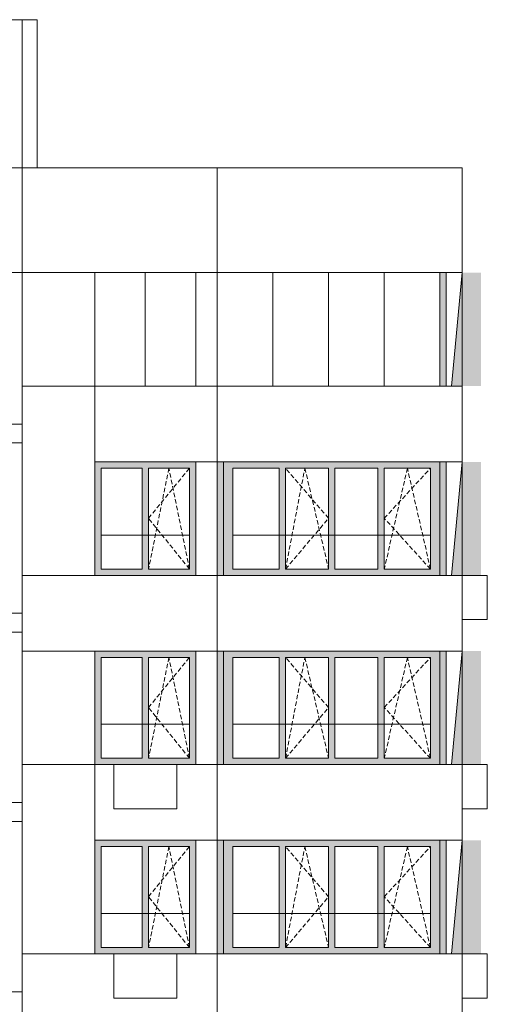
# Model space of a CAD drawing. Header units: millimetres. Extents: x -7244281 to -6602924, y 5765436 to 5938280.
# Tile 65 of 65: x -6614396 to -6606986, y 5822852 to 5838462. Entities that reach past the tile are written whole.
import ezdxf

# ---------------------------------------------------------------- set-up
doc = ezdxf.new("R2010")
doc.units = ezdxf.units.MM
doc.header["$MEASUREMENT"] = 0
doc.header["$XCLIPFRAME"] = 0
doc.linetypes.add('OO_EOIAAY', pattern=[105.833361, 70.555568, -35.277793])
for name, color, linetype, lineweight in [('0_Ном._пера__1', 7, 'Continuous', 0), ('0_Ном._пера__120', 7, 'Continuous', 0), ('0_Ном._пера__19', 255, 'Continuous', 0), ('_ 0 кондиционеры_Ном._пера__1', 7, 'Continuous', 0), ('АР-Стены внешние_Балконы _ лоджии.АР_Ном._пера__1', 7, 'Continuous', 0), ('АР-Стены_внешние_.АР_Ном._пера__1', 7, 'Continuous', 0), ('кондиционеры_Ном._пера__1', 7, 'Continuous', 0)]:
    doc.layers.add(name, color=color, linetype=linetype, lineweight=lineweight)
doc.layers.add('0_Ном._пера__161', color=7, linetype='Continuous', lineweight=13, true_color=0x6a6a6a)
picture_1 = doc.add_image_def('image4.png', size_in_pixel=(734, 827))
picture_2 = doc.add_image_def('image5.png', size_in_pixel=(725, 814))
picture_3 = doc.add_image_def('image6.png', size_in_pixel=(882, 837))
picture_4 = doc.add_image_def('image3.png', size_in_pixel=(877, 829))

msp = doc.modelspace()

# ---------------------------------------------------------------- hatches: boundary and pattern name
at = {"layer": '0_Ном._пера__161', "linetype": 'Continuous', "lineweight": 0, "true_color": 0x696969}
for points in [[(-6607735.884, 5834452.474), (-6607735.884, 5832652.474), (-6607636.429, 5832652.474), (-6607636.429, 5834452.474)], [(-6613205.907, 5831352.474), (-6613105.907, 5831352.474), (-6612455.907, 5831352.474), (-6612355.907, 5831352.474), (-6611705.907, 5831352.474), (-6611605.907, 5831352.474), (-6611605.907, 5831452.474), (-6613205.907, 5831452.474)], [(-6611266.314, 5829652.474), (-6611166.315, 5829652.474), (-6611166.315, 5831452.474), (-6611266.314, 5831452.474)], [(-6611016.315, 5831352.474), (-6610283.84, 5831352.474), (-6610183.84, 5831352.474), (-6608718.891, 5831352.474), (-6608618.891, 5831352.474), (-6607886.416, 5831352.474), (-6607736.416, 5831352.474), (-6607736.416, 5831452.474), (-6611166.315, 5831452.474), (-6611166.315, 5831352.474)], [(-6607736.416, 5831352.474), (-6607736.416, 5829652.474), (-6607656.429, 5829652.474), (-6607656.429, 5831452.474), (-6607736.416, 5831452.474)], [(-6607656.429, 5831452.474), (-6607656.429, 5829652.474), (-6607636.429, 5829652.474), (-6607636.429, 5831452.474)], [(-6613105.907, 5831352.474), (-6613205.907, 5831352.474), (-6613205.907, 5829752.474), (-6613105.907, 5829752.474)], [(-6612355.907, 5829752.474), (-6612355.907, 5831352.474), (-6612455.907, 5831352.474), (-6612455.907, 5829752.474)], [(-6611705.907, 5829752.474), (-6611605.907, 5829752.474), (-6611605.907, 5831352.474), (-6611705.907, 5831352.474)], [(-6611016.315, 5829752.474), (-6611016.315, 5831352.474), (-6611166.315, 5831352.474), (-6611166.315, 5829752.474)], [(-6610283.84, 5829752.474), (-6610183.84, 5829752.474), (-6610183.84, 5831352.474), (-6610283.84, 5831352.474)], [(-6609501.365, 5829752.474), (-6609401.365, 5829752.474), (-6609401.365, 5831352.474), (-6609501.365, 5831352.474)], [(-6608718.891, 5829752.474), (-6608618.891, 5829752.474), (-6608618.891, 5831352.474), (-6608718.891, 5831352.474)], [(-6607886.416, 5831352.474), (-6607886.416, 5829752.474), (-6607736.416, 5829752.474), (-6607736.416, 5831352.474)], [(-6613105.907, 5829752.474), (-6613205.907, 5829752.474), (-6613205.907, 5829652.474), (-6611605.907, 5829652.474), (-6611605.907, 5829752.474), (-6611705.907, 5829752.474), (-6612355.907, 5829752.474), (-6612455.907, 5829752.474)], [(-6610283.84, 5829752.474), (-6611016.315, 5829752.474), (-6611166.315, 5829752.474), (-6611166.315, 5829652.474), (-6607736.416, 5829652.474), (-6607736.416, 5829752.474), (-6607886.416, 5829752.474), (-6608618.891, 5829752.474), (-6608718.891, 5829752.474), (-6610183.84, 5829752.474)], [(-6613205.907, 5828352.475), (-6613105.907, 5828352.475), (-6612455.907, 5828352.475), (-6612355.907, 5828352.475), (-6611705.907, 5828352.475), (-6611605.907, 5828352.475), (-6611605.907, 5828452.475), (-6613205.907, 5828452.475)], [(-6613105.907, 5828352.475), (-6613205.907, 5828352.475), (-6613205.907, 5826752.475), (-6613105.907, 5826752.475)], [(-6612355.907, 5826752.475), (-6612355.907, 5828352.475), (-6612455.907, 5828352.475), (-6612455.907, 5826752.475)], [(-6611705.907, 5826752.475), (-6611605.907, 5826752.475), (-6611605.907, 5828352.475), (-6611705.907, 5828352.475)], [(-6611266.314, 5826652.474), (-6611166.315, 5826652.474), (-6611166.315, 5828452.474), (-6611266.314, 5828452.474)], [(-6611016.315, 5828352.474), (-6610283.84, 5828352.474), (-6610183.84, 5828352.474), (-6608718.891, 5828352.474), (-6608618.891, 5828352.474), (-6607886.416, 5828352.474), (-6607736.416, 5828352.474), (-6607736.416, 5828452.474), (-6611166.315, 5828452.474), (-6611166.315, 5828352.474)], [(-6611016.315, 5826752.474), (-6611016.315, 5828352.474), (-6611166.315, 5828352.474), (-6611166.315, 5826752.474)], [(-6610283.84, 5826752.474), (-6610183.84, 5826752.474), (-6610183.84, 5828352.474), (-6610283.84, 5828352.474)], [(-6609501.365, 5826752.474), (-6609401.365, 5826752.474), (-6609401.365, 5828352.474), (-6609501.365, 5828352.474)], [(-6608718.891, 5826752.474), (-6608618.891, 5826752.474), (-6608618.891, 5828352.474), (-6608718.891, 5828352.474)], [(-6607886.416, 5828352.474), (-6607886.416, 5826752.474), (-6607736.416, 5826752.474), (-6607736.416, 5828352.474)], [(-6607736.416, 5828352.474), (-6607736.416, 5826652.474), (-6607656.429, 5826652.474), (-6607656.429, 5828452.474), (-6607736.416, 5828452.474)], [(-6607656.429, 5828452.474), (-6607656.429, 5826652.474), (-6607636.429, 5826652.474), (-6607636.429, 5828452.474)], [(-6613105.907, 5826752.475), (-6613205.907, 5826752.475), (-6613205.907, 5826652.475), (-6611605.907, 5826652.475), (-6611605.907, 5826752.475), (-6611705.907, 5826752.475), (-6612355.907, 5826752.475), (-6612455.907, 5826752.475)], [(-6610283.84, 5826752.474), (-6611016.315, 5826752.474), (-6611166.315, 5826752.474), (-6611166.315, 5826652.474), (-6607736.416, 5826652.474), (-6607736.416, 5826752.474), (-6607886.416, 5826752.474), (-6608618.891, 5826752.474), (-6608718.891, 5826752.474), (-6610183.84, 5826752.474)], [(-6613205.907, 5825352.475), (-6613105.907, 5825352.475), (-6612455.907, 5825352.475), (-6612355.907, 5825352.475), (-6611705.907, 5825352.475), (-6611605.907, 5825352.475), (-6611605.907, 5825452.475), (-6613205.907, 5825452.475)], [(-6613105.907, 5825352.475), (-6613205.907, 5825352.475), (-6613205.907, 5823752.475), (-6613105.907, 5823752.475)], [(-6612355.907, 5823752.475), (-6612355.907, 5825352.475), (-6612455.907, 5825352.475), (-6612455.907, 5823752.475)], [(-6611705.907, 5823752.475), (-6611605.907, 5823752.475), (-6611605.907, 5825352.475), (-6611705.907, 5825352.475)], [(-6611266.314, 5823652.474), (-6611166.315, 5823652.474), (-6611166.315, 5825452.474), (-6611266.314, 5825452.474)], [(-6611016.315, 5825352.474), (-6610283.84, 5825352.474), (-6610183.84, 5825352.474), (-6608718.891, 5825352.474), (-6608618.891, 5825352.474), (-6607886.416, 5825352.474), (-6607736.416, 5825352.474), (-6607736.416, 5825452.474), (-6611166.315, 5825452.474), (-6611166.315, 5825352.474)], [(-6611016.315, 5823752.474), (-6611016.315, 5825352.474), (-6611166.315, 5825352.474), (-6611166.315, 5823752.474)], [(-6610283.84, 5823752.474), (-6610183.84, 5823752.474), (-6610183.84, 5825352.474), (-6610283.84, 5825352.474)], [(-6609501.365, 5823752.474), (-6609401.365, 5823752.474), (-6609401.365, 5825352.474), (-6609501.365, 5825352.474)], [(-6608718.891, 5823752.474), (-6608618.891, 5823752.474), (-6608618.891, 5825352.474), (-6608718.891, 5825352.474)], [(-6607886.416, 5825352.474), (-6607886.416, 5823752.474), (-6607736.416, 5823752.474), (-6607736.416, 5825352.474)], [(-6607736.416, 5825352.474), (-6607736.416, 5823652.474), (-6607656.429, 5823652.474), (-6607656.429, 5825452.474), (-6607736.416, 5825452.474)], [(-6607656.429, 5825452.474), (-6607656.429, 5823652.474), (-6607636.429, 5823652.474), (-6607636.429, 5825452.474)], [(-6613105.907, 5823752.475), (-6613205.907, 5823752.475), (-6613205.907, 5823652.475), (-6611605.907, 5823652.475), (-6611605.907, 5823752.475), (-6611705.907, 5823752.475), (-6612355.907, 5823752.475), (-6612455.907, 5823752.475)], [(-6610283.84, 5823752.474), (-6611016.315, 5823752.474), (-6611166.315, 5823752.474), (-6611166.315, 5823652.474), (-6607736.416, 5823652.474), (-6607736.416, 5823752.474), (-6607886.416, 5823752.474), (-6608618.891, 5823752.474), (-6608718.891, 5823752.474), (-6610183.84, 5823752.474)]]:
    msp.add_hatch(color=251, dxfattribs=at).paths.add_polyline_path(points)
at = {"layer": '0_Ном._пера__19', "linetype": 'Continuous', "lineweight": 0}
for points in [[(-6607555.268, 5832652.475), (-6607386.208, 5834452.475), (-6607086.66, 5834452.475), (-6607086.66, 5832652.475)], [(-6607555.268, 5829652.475), (-6607386.208, 5831452.474), (-6607086.66, 5831452.474), (-6607086.66, 5829652.475)], [(-6607555.268, 5826652.474), (-6607386.208, 5828452.474), (-6607086.66, 5828452.474), (-6607086.66, 5826652.474)], [(-6607555.268, 5823652.475), (-6607386.208, 5825452.475), (-6607086.66, 5825452.475), (-6607086.66, 5823652.475)]]:
    msp.add_hatch(color=255, dxfattribs=at).paths.add_polyline_path(points)

# ---------------------------------------------------------------- linework, layer by layer
at = {"layer": '0_Ном._пера__1', "color": 7, "linetype": 'Continuous', "lineweight": 0}
for p, q in [((-6612405.907, 5832652.475), (-6612405.907, 5834452.475)), ((-6611266.314, 5832652.475), (-6611266.314, 5834452.475)), ((-6610383.707, 5832652.475), (-6610383.707, 5834452.475)), ((-6609501.099, 5832652.475), (-6609501.099, 5834452.475)), ((-6608618.491, 5832652.475), (-6608618.491, 5834452.475)), ((-6607735.884, 5832652.475), (-6607735.884, 5834452.475)), ((-6607555.268, 5832652.475), (-6607386.301, 5834452.475)), ((-6623530.476, 5832052.474), (-6614356.305, 5832052.474)), ((-6614356.305, 5831752.474), (-6614356.305, 5832052.474)), ((-6623530.476, 5831752.474), (-6614356.305, 5831752.474)), ((-6607555.268, 5829652.475), (-6607386.301, 5831452.474)), ((-6613105.907, 5830292.475), (-6611705.907, 5830292.475)), ((-6611016.315, 5830292.475), (-6607886.416, 5830292.475)), ((-6623530.476, 5829052.474), (-6614356.305, 5829052.474)), ((-6614356.305, 5828752.474), (-6614356.305, 5829052.474)), ((-6623530.476, 5828752.474), (-6614356.305, 5828752.474)), ((-6607555.268, 5826652.474), (-6607386.301, 5828452.474)), ((-6613105.907, 5827292.475), (-6611705.907, 5827292.475)), ((-6611016.315, 5827292.475), (-6607886.416, 5827292.475)), ((-6623530.476, 5826052.474), (-6614356.305, 5826052.474)), ((-6614356.305, 5825752.474), (-6614356.305, 5826052.474)), ((-6623530.476, 5825752.474), (-6614356.305, 5825752.474)), ((-6607555.268, 5823652.475), (-6607386.301, 5825452.475)), ((-6613105.907, 5824292.475), (-6611705.907, 5824292.475)), ((-6611016.315, 5824292.475), (-6607886.416, 5824292.475)), ((-6623530.476, 5823052.474), (-6614356.305, 5823052.474)), ((-6614356.305, 5822752.474), (-6614356.305, 5823052.474))]:
    msp.add_line(p, q, dxfattribs=at)
for points in [[(-6623530.571, 5773593.185), (-6623530.571, 5838462.474), (-6614356.305, 5838462.474), (-6614356.305, 5773785.975)], [(-6614356.305, 5837312.474), (-6614356.305, 5838462.474), (-6616436.237, 5838462.474), (-6616436.237, 5837312.474)]]:
    msp.add_lwpolyline(points, dxfattribs=at)
for points in [[(-6614356.305, 5838462.474), (-6623530.571, 5838462.474), (-6623530.571, 5834452.474), (-6614356.305, 5834452.474)], [(-6614356.305, 5838462.474), (-6614120.764, 5838462.474), (-6614120.764, 5836112.474), (-6614356.305, 5836112.474)], [(-6614356.305, 5836112.474), (-6616436.237, 5836112.474), (-6616436.237, 5834452.474), (-6614356.305, 5834452.474)], [(-6611266.314, 5836112.474), (-6614356.305, 5836112.474), (-6614356.305, 5834452.474), (-6611266.314, 5834452.474)], [(-6607385.843, 5836112.474), (-6611266.314, 5836112.474), (-6611266.314, 5834452.474), (-6607385.843, 5834452.474)], [(-6613205.843, 5834452.474), (-6614356.305, 5834452.474), (-6614356.305, 5832652.474), (-6613205.843, 5832652.474)], [(-6611266.314, 5834452.475), (-6611605.906, 5834452.475), (-6611605.906, 5832652.475), (-6611266.314, 5832652.475)], [(-6613205.843, 5832652.474), (-6614356.305, 5832652.474), (-6614356.305, 5829652.474), (-6613205.843, 5829652.474)], [(-6611266.314, 5832652.475), (-6613205.843, 5832652.475), (-6613205.843, 5831452.474), (-6611266.314, 5831452.474)], [(-6607385.843, 5832652.475), (-6611266.314, 5832652.475), (-6611266.314, 5831452.474), (-6607385.843, 5831452.474)], [(-6611266.314, 5831452.474), (-6611605.906, 5831452.474), (-6611605.906, 5829652.474), (-6611266.314, 5829652.474)], [(-6611266.314, 5829652.474), (-6614356.305, 5829652.474), (-6614356.305, 5828452.474), (-6611266.314, 5828452.474)], [(-6607385.843, 5829652.474), (-6611266.314, 5829652.474), (-6611266.314, 5828452.474), (-6607385.843, 5828452.474)], [(-6613205.843, 5828452.474), (-6614356.305, 5828452.474), (-6614356.305, 5826652.474), (-6613205.843, 5826652.474)], [(-6611266.314, 5828452.474), (-6611605.906, 5828452.474), (-6611605.906, 5826652.473), (-6611266.314, 5826652.473)], [(-6613205.843, 5826652.474), (-6614356.305, 5826652.474), (-6614356.305, 5823652.474), (-6613205.843, 5823652.474)], [(-6611266.314, 5826652.475), (-6613205.843, 5826652.475), (-6613205.843, 5825452.475), (-6611266.314, 5825452.475)], [(-6607385.843, 5826652.475), (-6611266.314, 5826652.475), (-6611266.314, 5825452.475), (-6607385.843, 5825452.475)], [(-6611266.314, 5825452.474), (-6611605.906, 5825452.474), (-6611605.906, 5823652.474), (-6611266.314, 5823652.474)], [(-6611266.314, 5823652.475), (-6614356.305, 5823652.475), (-6614356.305, 5822452.474), (-6611266.314, 5822452.474)], [(-6607385.843, 5823652.475), (-6611266.314, 5823652.475), (-6611266.314, 5822452.474), (-6607385.843, 5822452.474)]]:
    msp.add_lwpolyline(points, close=True, dxfattribs=at)
at = {"layer": '0_Ном._пера__1', "color": 7, "linetype": 'Continuous', "lineweight": 0, "flags": 128}
for points in [[(-6613205.843, 5834452.474), (-6611605.906, 5834452.474), (-6611605.906, 5832652.475), (-6613205.843, 5832652.475)], [(-6611266.314, 5834452.474), (-6607735.884, 5834452.474), (-6607735.884, 5832652.475), (-6611266.314, 5832652.475)], [(-6607735.884, 5834452.474), (-6607735.884, 5832652.474), (-6607636.429, 5832652.474), (-6607636.429, 5834452.474)]]:
    msp.add_lwpolyline(points, close=True, dxfattribs=at)
at = {"layer": '0_Ном._пера__120', "color": 7, "linetype": 'OO_EOIAAY', "lineweight": 0}
for p, q in [((-6612030.907, 5831352.475), (-6612355.907, 5829752.475)), ((-6612355.907, 5830557.475), (-6611705.907, 5831352.475)), ((-6611705.907, 5829752.475), (-6612030.907, 5831352.475)), ((-6610183.84, 5829752.475), (-6609877.411, 5831352.475)), ((-6609501.365, 5830557.475), (-6610183.84, 5831352.475)), ((-6609877.411, 5831352.475), (-6609501.365, 5829752.475)), ((-6608252.653, 5831352.475), (-6608618.891, 5829752.475)), ((-6608618.891, 5830557.475), (-6607886.416, 5831352.475)), ((-6607886.416, 5829752.475), (-6608252.653, 5831352.475)), ((-6611705.907, 5829752.475), (-6612355.907, 5830557.475)), ((-6610183.84, 5829752.475), (-6609501.365, 5830557.475)), ((-6607886.416, 5829752.475), (-6608618.891, 5830557.475)), ((-6612030.907, 5828352.474), (-6612355.907, 5826752.474)), ((-6612355.907, 5827557.475), (-6611705.907, 5828352.474)), ((-6611705.907, 5826752.474), (-6612030.907, 5828352.474)), ((-6610183.84, 5826752.474), (-6609877.411, 5828352.474)), ((-6609501.365, 5827557.475), (-6610183.84, 5828352.474)), ((-6609877.411, 5828352.474), (-6609501.365, 5826752.474)), ((-6608252.653, 5828352.474), (-6608618.891, 5826752.474)), ((-6608618.891, 5827557.475), (-6607886.416, 5828352.474)), ((-6607886.416, 5826752.474), (-6608252.653, 5828352.474)), ((-6611705.907, 5826752.474), (-6612355.907, 5827557.475)), ((-6610183.84, 5826752.474), (-6609501.365, 5827557.475)), ((-6607886.416, 5826752.474), (-6608618.891, 5827557.475)), ((-6612030.907, 5825352.474), (-6612355.907, 5823752.474)), ((-6612355.907, 5824557.475), (-6611705.907, 5825352.474)), ((-6611705.907, 5823752.474), (-6612030.907, 5825352.474)), ((-6610183.84, 5823752.474), (-6609877.411, 5825352.474)), ((-6609501.365, 5824557.475), (-6610183.84, 5825352.474)), ((-6609877.411, 5825352.474), (-6609501.365, 5823752.474)), ((-6608252.653, 5825352.474), (-6608618.891, 5823752.474)), ((-6608618.891, 5824557.475), (-6607886.416, 5825352.474)), ((-6607886.416, 5823752.474), (-6608252.653, 5825352.474)), ((-6611705.907, 5823752.474), (-6612355.907, 5824557.475)), ((-6610183.84, 5823752.474), (-6609501.365, 5824557.475)), ((-6607886.416, 5823752.474), (-6608618.891, 5824557.475))]:
    msp.add_line(p, q, dxfattribs=at)
at = {"layer": '_ 0 кондиционеры_Ном._пера__1', "color": 7, "linetype": 'Continuous', "lineweight": 0, "flags": 128}
for points in [[(-6611906.138, 5826652.474), (-6612906.138, 5826652.474), (-6612906.138, 5825952.474), (-6611906.138, 5825952.474)], [(-6611906.138, 5823652.474), (-6612906.138, 5823652.474), (-6612906.138, 5822952.474), (-6611906.138, 5822952.474)]]:
    msp.add_lwpolyline(points, close=True, dxfattribs=at)
at = {"layer": 'АР-Стены внешние_Балконы _ лоджии.АР_Ном._пера__1', "color": 7, "linetype": 'Continuous', "lineweight": 0}
for p, q in [((-6611166.315, 5831352.474), (-6611166.315, 5831452.474)), ((-6607736.416, 5831452.474), (-6607736.416, 5831352.474)), ((-6611166.315, 5829752.474), (-6611166.315, 5831352.474)), ((-6611016.315, 5831352.474), (-6611016.315, 5829752.474)), ((-6610283.84, 5831352.474), (-6611016.315, 5831352.474)), ((-6610283.84, 5829752.474), (-6610283.84, 5831352.474)), ((-6610183.84, 5831352.474), (-6610183.84, 5829752.474)), ((-6609501.365, 5831352.474), (-6610183.84, 5831352.474)), ((-6609501.365, 5829752.474), (-6609501.365, 5831352.474)), ((-6608718.891, 5831352.474), (-6609401.365, 5831352.474)), ((-6609401.365, 5831352.474), (-6609401.365, 5829752.474)), ((-6608718.891, 5829752.474), (-6608718.891, 5831352.474)), ((-6608618.891, 5831352.474), (-6608618.891, 5829752.474)), ((-6607886.416, 5831352.474), (-6608618.891, 5831352.474)), ((-6607886.416, 5829752.474), (-6607886.416, 5831352.474)), ((-6607736.416, 5831352.474), (-6607736.416, 5829752.474)), ((-6611166.315, 5829652.474), (-6611166.315, 5829752.474)), ((-6611016.315, 5829752.474), (-6610283.84, 5829752.474)), ((-6610183.84, 5829752.474), (-6609501.365, 5829752.474)), ((-6609401.365, 5829752.474), (-6608718.891, 5829752.474)), ((-6608618.891, 5829752.474), (-6607886.416, 5829752.474)), ((-6607736.416, 5829752.474), (-6607736.416, 5829652.474)), ((-6611166.315, 5828352.474), (-6611166.315, 5828452.474)), ((-6611166.315, 5826752.474), (-6611166.315, 5828352.474)), ((-6611016.315, 5828352.474), (-6611016.315, 5826752.474)), ((-6610283.84, 5828352.474), (-6611016.315, 5828352.474)), ((-6610283.84, 5826752.474), (-6610283.84, 5828352.474)), ((-6610183.84, 5828352.474), (-6610183.84, 5826752.474)), ((-6609501.365, 5828352.474), (-6610183.84, 5828352.474)), ((-6609501.365, 5826752.474), (-6609501.365, 5828352.474)), ((-6608718.891, 5828352.474), (-6609401.365, 5828352.474)), ((-6609401.365, 5828352.474), (-6609401.365, 5826752.474)), ((-6608718.891, 5826752.474), (-6608718.891, 5828352.474)), ((-6608618.891, 5828352.474), (-6608618.891, 5826752.474)), ((-6607886.416, 5828352.474), (-6608618.891, 5828352.474)), ((-6607886.416, 5826752.474), (-6607886.416, 5828352.474)), ((-6607736.416, 5828452.474), (-6607736.416, 5828352.474)), ((-6607736.416, 5828352.474), (-6607736.416, 5826752.474)), ((-6611166.315, 5826652.474), (-6611166.315, 5826752.474)), ((-6611016.315, 5826752.474), (-6610283.84, 5826752.474)), ((-6610183.84, 5826752.474), (-6609501.365, 5826752.474)), ((-6609401.365, 5826752.474), (-6608718.891, 5826752.474)), ((-6608618.891, 5826752.474), (-6607886.416, 5826752.474)), ((-6607736.416, 5826752.474), (-6607736.416, 5826652.474)), ((-6611166.315, 5825352.474), (-6611166.315, 5825452.474)), ((-6611166.315, 5823752.474), (-6611166.315, 5825352.474)), ((-6611016.315, 5825352.474), (-6611016.315, 5823752.474)), ((-6610283.84, 5825352.474), (-6611016.315, 5825352.474)), ((-6610283.84, 5823752.474), (-6610283.84, 5825352.474)), ((-6610183.84, 5825352.474), (-6610183.84, 5823752.474)), ((-6609501.365, 5825352.474), (-6610183.84, 5825352.474)), ((-6609501.365, 5823752.474), (-6609501.365, 5825352.474)), ((-6608718.891, 5825352.474), (-6609401.365, 5825352.474)), ((-6609401.365, 5825352.474), (-6609401.365, 5823752.474)), ((-6608718.891, 5823752.474), (-6608718.891, 5825352.474)), ((-6608618.891, 5825352.474), (-6608618.891, 5823752.474)), ((-6607886.416, 5825352.474), (-6608618.891, 5825352.474)), ((-6607886.416, 5823752.474), (-6607886.416, 5825352.474)), ((-6607736.416, 5825452.474), (-6607736.416, 5825352.474)), ((-6607736.416, 5825352.474), (-6607736.416, 5823752.474)), ((-6611166.315, 5823652.474), (-6611166.315, 5823752.474)), ((-6611016.315, 5823752.474), (-6610283.84, 5823752.474)), ((-6610183.84, 5823752.474), (-6609501.365, 5823752.474)), ((-6609401.365, 5823752.474), (-6608718.891, 5823752.474)), ((-6608618.891, 5823752.474), (-6607886.416, 5823752.474)), ((-6607736.416, 5823752.474), (-6607736.416, 5823652.474))]:
    msp.add_line(p, q, dxfattribs=at)
at = {"layer": 'АР-Стены_внешние_.АР_Ном._пера__1', "color": 7, "linetype": 'Continuous', "lineweight": 0}
for p, q in [((-6613205.907, 5829652.474), (-6613205.907, 5831452.474)), ((-6607636.429, 5831452.474), (-6607636.429, 5829652.474)), ((-6613105.907, 5829752.474), (-6613105.907, 5831352.474)), ((-6613105.907, 5831352.474), (-6612455.907, 5831352.474)), ((-6612455.907, 5831352.474), (-6612455.907, 5829752.474)), ((-6612355.907, 5829752.474), (-6612355.907, 5831352.474)), ((-6612355.907, 5831352.474), (-6611705.907, 5831352.474)), ((-6611705.907, 5831352.474), (-6611705.907, 5829752.474)), ((-6612455.907, 5829752.474), (-6613105.907, 5829752.474)), ((-6611705.907, 5829752.474), (-6612355.907, 5829752.474)), ((-6613205.907, 5826652.475), (-6613205.907, 5828452.475)), ((-6613105.907, 5826752.475), (-6613105.907, 5828352.475)), ((-6613105.907, 5828352.475), (-6612455.907, 5828352.475)), ((-6612455.907, 5828352.475), (-6612455.907, 5826752.475)), ((-6612355.907, 5826752.475), (-6612355.907, 5828352.475)), ((-6612355.907, 5828352.475), (-6611705.907, 5828352.475)), ((-6611705.907, 5828352.475), (-6611705.907, 5826752.475)), ((-6607636.429, 5828452.474), (-6607636.429, 5826652.474)), ((-6612455.907, 5826752.475), (-6613105.907, 5826752.475)), ((-6611705.907, 5826752.475), (-6612355.907, 5826752.475)), ((-6613205.907, 5823652.475), (-6613205.907, 5825452.475)), ((-6613105.907, 5823752.475), (-6613105.907, 5825352.475)), ((-6613105.907, 5825352.475), (-6612455.907, 5825352.475)), ((-6612455.907, 5825352.475), (-6612455.907, 5823752.475)), ((-6612355.907, 5823752.475), (-6612355.907, 5825352.475)), ((-6612355.907, 5825352.475), (-6611705.907, 5825352.475)), ((-6611705.907, 5825352.475), (-6611705.907, 5823752.475)), ((-6607636.429, 5825452.474), (-6607636.429, 5823652.474)), ((-6612455.907, 5823752.475), (-6613105.907, 5823752.475)), ((-6611705.907, 5823752.475), (-6612355.907, 5823752.475))]:
    msp.add_line(p, q, dxfattribs=at)
at = {"layer": 'кондиционеры_Ном._пера__1', "color": 7, "linetype": 'Continuous', "lineweight": 0, "flags": 128}
for points in [[(-6606985.989, 5829652.474), (-6607385.843, 5829652.474), (-6607385.843, 5828952.474), (-6606985.989, 5828952.474)], [(-6606985.989, 5826652.474), (-6607385.844, 5826652.474), (-6607385.844, 5825952.474), (-6606985.989, 5825952.474)], [(-6607385.844, 5823652.474), (-6607385.844, 5822952.474), (-6606985.989, 5822952.474), (-6606985.989, 5823652.474)]]:
    msp.add_lwpolyline(points, close=True, dxfattribs=at)

# ---------------------------------------------------------------- pictures from other files: only their frames are drawn
at = {"linetype": 'Continuous', "lineweight": 0}
image = msp.add_image(picture_1, insert=(-6614356.305, 5838462.474), size_in_units=(9174.543, 64869.303), rotation=180, dxfattribs=at)
image.set_boundary_path([(-0.5, -0.5), (733.5, 826.5)])
image = msp.add_image(picture_1, insert=(-6614120.764, 5838462.474), size_in_units=(235.541, 2350), rotation=180, dxfattribs=at)
image.set_boundary_path([(-0.5, -0.5), (733.5, 826.5)])
image = msp.add_image(picture_4, insert=(-6614356.305, 5834452.474), size_in_units=(3089.991, 1660), dxfattribs=at)
image.set_boundary_path([(-0.5, -0.5), (876.5, 828.5)])
image = msp.add_image(picture_4, insert=(-6611266.314, 5834452.474), size_in_units=(3880.472, 1660), dxfattribs=at)
image.set_boundary_path([(-0.5, -0.5), (876.5, 828.5)])
image = msp.add_image(picture_2, insert=(-6613205.843, 5834452.474), size_in_units=(1150.463, 1800), rotation=180, dxfattribs=at)
image.set_boundary_path([(-0.5, -0.5), (724.5, 813.5)])
image = msp.add_image(picture_3, insert=(-6611605.906, 5832652.475), size_in_units=(339.592, 1800), dxfattribs=at)
image.set_boundary_path([(-0.5, -0.5), (881.5, 836.5)])
image = msp.add_image(picture_2, insert=(-6607386.301, 5832652.475), size_in_units=(250.128, 1800), rotation=180, dxfattribs=at)
image.dxf.v_pixel = (0, 2.2113021)
image.set_boundary_path([(-0.5, -0.5), (724.5, 813.5)])
image = msp.add_image(picture_3, insert=(-6614356.305, 5829652.474), size_in_units=(1150.463, 2999.999), dxfattribs=at)
image.set_boundary_path([(-0.5, -0.5), (881.5, 836.5)])
image = msp.add_image(picture_4, insert=(-6613205.843, 5831452.474), size_in_units=(1939.528, 1200), dxfattribs=at)
image.set_boundary_path([(-0.5, -0.5), (876.5, 828.5)])
image = msp.add_image(picture_4, insert=(-6611266.314, 5831452.474), size_in_units=(3880.472, 1200.001), dxfattribs=at)
image.set_boundary_path([(-0.5, -0.5), (876.5, 828.5)])
image = msp.add_image(picture_3, insert=(-6611605.906, 5829652.474), size_in_units=(339.592, 1800), dxfattribs=at)
image.set_boundary_path([(-0.5, -0.5), (881.5, 836.5)])
image = msp.add_image(picture_2, insert=(-6607386.301, 5829652.474), size_in_units=(250.128, 1800), rotation=180, dxfattribs=at)
image.dxf.v_pixel = (0, 2.2113021)
image.set_boundary_path([(-0.5, -0.5), (724.5, 813.5)])
image = msp.add_image(picture_4, insert=(-6614356.305, 5828452.474), size_in_units=(3089.991, 1200), dxfattribs=at)
image.set_boundary_path([(-0.5, -0.5), (876.5, 828.5)])
image = msp.add_image(picture_4, insert=(-6611266.314, 5828452.474), size_in_units=(3880.472, 1200.001), dxfattribs=at)
image.set_boundary_path([(-0.5, -0.5), (876.5, 828.5)])
image = msp.add_image(picture_2, insert=(-6613205.843, 5828452.474), size_in_units=(1150.463, 1800), rotation=180, dxfattribs=at)
image.set_boundary_path([(-0.5, -0.5), (724.5, 813.5)])
image = msp.add_image(picture_3, insert=(-6611605.906, 5826652.475), size_in_units=(339.592, 1800), dxfattribs=at)
image.set_boundary_path([(-0.5, -0.5), (881.5, 836.5)])
image = msp.add_image(picture_2, insert=(-6607386.301, 5826652.474), size_in_units=(250.128, 1800), rotation=180, dxfattribs=at)
image.dxf.v_pixel = (0, 2.2113021)
image.set_boundary_path([(-0.5, -0.5), (724.5, 813.5)])
image = msp.add_image(picture_3, insert=(-6614356.305, 5823652.474), size_in_units=(1150.463, 2999.999), dxfattribs=at)
image.set_boundary_path([(-0.5, -0.5), (881.5, 836.5)])
image = msp.add_image(picture_4, insert=(-6613205.843, 5825452.474), size_in_units=(1939.528, 1200), dxfattribs=at)
image.set_boundary_path([(-0.5, -0.5), (876.5, 828.5)])
image = msp.add_image(picture_4, insert=(-6611266.314, 5825452.474), size_in_units=(3880.472, 1200.001), dxfattribs=at)
image.set_boundary_path([(-0.5, -0.5), (876.5, 828.5)])
image = msp.add_image(picture_3, insert=(-6611605.906, 5823652.475), size_in_units=(339.592, 1800), dxfattribs=at)
image.set_boundary_path([(-0.5, -0.5), (881.5, 836.5)])
image = msp.add_image(picture_2, insert=(-6607386.301, 5823652.475), size_in_units=(250.128, 1800), rotation=180, dxfattribs=at)
image.dxf.v_pixel = (0, 2.2113021)
image.set_boundary_path([(-0.5, -0.5), (724.5, 813.5)])
image = msp.add_image(picture_4, insert=(-6614356.305, 5822452.474), size_in_units=(3089.991, 1200), dxfattribs=at)
image.set_boundary_path([(-0.5, -0.5), (876.5, 828.5)])
image = msp.add_image(picture_4, insert=(-6611266.314, 5822452.474), size_in_units=(3880.472, 1200.001), dxfattribs=at)
image.set_boundary_path([(-0.5, -0.5), (876.5, 828.5)])

doc.saveas('drawing.dxf')
